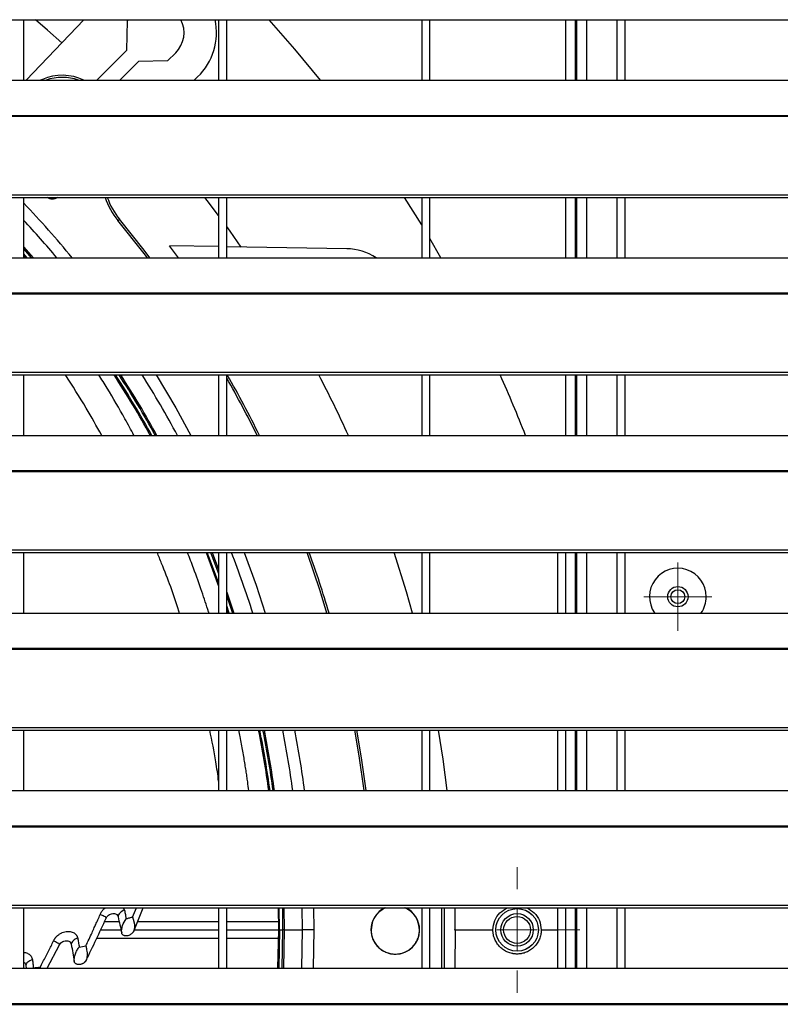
# Model space of a CAD drawing. Header units: millimetres. Extents: x 0 to 39025, y -31299 to 8400.
# Tile 89 of 206: x 7140 to 7327, y -8705 to -8463. Entities that reach past the tile are written whole.
import ezdxf

# ---------------------------------------------------------------- set-up
doc = ezdxf.new("R2010")
doc.units = ezdxf.units.MM

# ---------------------------------------------------------------- blocks, each defined once
blk = doc.blocks.new('SW_CENTERMARKSYMBOL_0')
at = {"color": 0, "linetype": 'Continuous', "lineweight": 18}
for p, q in [((0, 2.5), (0, 4.2)), ((0, 0), (0, 2.5)), ((-2.5, 0), (-4.2, 0)), ((0, 0), (-2.5, 0)), ((0, 0), (0, -2.5)), ((0, 0), (2.5, 0)), ((2.5, 0), (4.2, 0)), ((0, -2.5), (0, -4.2))]:
    blk.add_line(p, q, dxfattribs=at)
blk = doc.blocks.new('SW_CENTERMARKSYMBOL_2')
at = {"color": 0, "linetype": 'Continuous', "lineweight": 18}
for p, q in [((0, 5), (0, 7.735)), ((0, 0), (0, 2.5)), ((-5, 0), (-7.735, 0)), ((0, 0), (-2.5, 0)), ((0, 0), (0, -2.5)), ((0, 0), (2.5, 0)), ((5, 0), (7.735, 0)), ((0, -5), (0, -7.735))]:
    blk.add_line(p, q, dxfattribs=at)
blk = doc.blocks.new('Adapt 2 S (spredaj)')
at = {"linetype": 'Continuous', "lineweight": 25}
for p, q in [((7.21, 719.73), (1142.79, 719.73)), ((537, 704.85), (537, 719.73)), ((537.63, 704.85), (551.81, 719.73)), ((562.4, 712.27), (562.52, 719.47)), ((562.52, 719.47), (562.78, 719.73)), ((585, 719.73), (585, 704.85)), ((587, 704.85), (587, 719.73)), ((635, 719.73), (635, 704.85)), ((637, 704.85), (637, 719.73)), ((670.5, 704.85), (670.5, 719.73)), ((672.8, 719.73), (672.8, 704.85)), ((673.1, 719.73), (673.1, 704.85)), ((675.6, 719.73), (675.6, 704.85)), ((683.1, 719.73), (683.1, 704.85)), ((685, 719.73), (685, 704.85)), ((554.97, 704.85), (562.4, 712.27)), ((574.42, 711.57), (572.42, 709.57)), ((565.22, 709.45), (560.63, 704.85)), ((572.42, 709.57), (565.22, 709.45)), ((247, 704.85), (818, 704.85)), ((541.58, 705.03), (541.13, 704.85)), ((541.66, 704.85), (541.58, 705.03)), ((579.82, 705.66), (578.97, 704.85)), ((16.21, 696.18), (1133.33, 696.18)), ((16.21, 695.96), (1133.33, 695.96)), ((7.21, 676.63), (1142.79, 676.63)), ((7.21, 675.98), (1142.79, 675.98)), ((537, 661.1), (537, 675.98)), ((585, 675.98), (585, 661.1)), ((587, 661.1), (587, 675.98)), ((635, 669.17), (630.76, 675.98)), ((635, 675.98), (635, 661.1)), ((637, 661.1), (637, 675.98)), ((670.5, 661.1), (670.5, 675.98)), ((672.8, 675.98), (672.8, 661.1)), ((673.1, 675.98), (673.1, 661.1)), ((675.6, 675.98), (675.6, 661.1)), ((683.1, 675.98), (683.1, 661.1)), ((685, 675.98), (685, 661.1)), ((560.2, 670.29), (560.58, 670.61)), ((639.74, 661.1), (637, 665.82)), ((537, 663.7), (539.29, 661.1)), ((537, 663.19), (538.84, 661.1)), ((575.1, 661.1), (572.91, 664.06)), ((585, 663.85), (572.91, 664.06)), ((616.53, 663.3), (587, 663.82)), ((247, 661.1), (818, 661.1)), ((537.83, 661.1), (537, 662.04)), ((537, 661.6), (537.44, 661.1)), ((16.21, 652.43), (1133.33, 652.43)), ((16.21, 652.21), (1133.33, 652.21)), ((7.21, 632.88), (1142.79, 632.88)), ((7.21, 632.23), (1142.79, 632.23)), ((537, 617.35), (537, 632.23)), ((585, 632.23), (585, 617.35)), ((587, 617.35), (587, 632.23)), ((635, 632.23), (635, 617.35)), ((637, 617.35), (637, 632.23)), ((670.5, 617.35), (670.5, 632.23)), ((672.8, 632.23), (672.8, 617.35)), ((673.1, 632.23), (673.1, 617.35)), ((675.6, 632.23), (675.6, 617.35)), ((683.1, 632.23), (683.1, 617.35)), ((685, 632.23), (685, 617.35)), ((247, 617.35), (818, 617.35)), ((16.21, 608.68), (1133.33, 608.68)), ((16.21, 608.46), (1133.33, 608.46)), ((7.21, 589.13), (1142.79, 589.13)), ((7.21, 588.48), (1142.79, 588.48)), ((537, 573.6), (537, 588.48)), ((585, 588.48), (585, 573.6)), ((587, 573.6), (587, 588.48)), ((635, 588.48), (635, 573.6)), ((637, 573.6), (637, 588.48)), ((668.5, 573.6), (668.5, 588.48)), ((670.5, 573.6), (670.5, 588.48)), ((672.8, 588.48), (672.8, 573.6)), ((673.1, 588.48), (673.1, 573.6)), ((675.6, 588.48), (675.6, 573.6)), ((683.1, 588.48), (683.1, 573.6)), ((685, 588.48), (685, 573.6)), ((587, 578.77), (588.74, 573.6)), ((587, 577.74), (588.39, 573.6)), ((587.58, 573.6), (587, 575.36)), ((247, 573.6), (818, 573.6)), ((587, 574.44), (587.27, 573.6)), ((16.21, 564.93), (1133.33, 564.93)), ((16.21, 564.71), (1133.33, 564.71)), ((7.21, 545.38), (1142.79, 545.38)), ((7.21, 544.73), (1142.79, 544.73)), ((537, 529.85), (537, 544.73)), ((585, 544.73), (585, 529.85)), ((587, 529.85), (587, 544.73)), ((635, 544.73), (635, 529.85)), ((637, 529.85), (637, 544.73)), ((668.5, 529.85), (668.5, 544.73)), ((670.5, 529.85), (670.5, 544.73)), ((672.8, 544.73), (672.8, 529.85)), ((673.1, 544.73), (673.1, 529.85)), ((675.6, 544.73), (675.6, 529.85)), ((683.1, 544.73), (683.1, 529.85)), ((685, 544.73), (685, 529.85)), ((247, 529.85), (818, 529.85)), ((16.21, 521.18), (1133.33, 521.18)), ((16.21, 520.96), (1133.33, 520.96)), ((7.21, 501.63), (1142.79, 501.63)), ((7.21, 500.98), (1142.79, 500.98)), ((537, 486.1), (537, 500.98)), ((561.49, 500.98), (561.81, 500.44)), ((563.82, 498.67), (564.73, 500.98)), ((564.08, 495.27), (566.42, 500.98)), ((585, 500.98), (585, 486.1)), ((587, 486.1), (587, 500.98)), ((599.65, 500.98), (599.71, 495.55)), ((600, 495.55), (599.94, 500.98)), ((600.71, 500.98), (600.76, 495.55)), ((601.04, 500.98), (601.1, 495.55)), ((605.49, 500.98), (605.55, 495.55)), ((608.39, 500.98), (608.45, 495.55)), ((635, 500.98), (635, 486.1)), ((637, 486.1), (637, 500.98)), ((640, 486.1), (640, 500.98)), ((640.5, 500.98), (640.5, 486.1)), ((643.28, 495.55), (643.23, 500.98)), ((668.5, 495.55), (668.5, 500.98)), ((670.5, 486.1), (670.5, 500.98)), ((672.8, 500.98), (672.8, 486.1)), ((673.1, 500.98), (673.1, 486.1)), ((675.6, 500.98), (675.6, 486.1)), ((683.1, 500.98), (683.1, 486.1)), ((685, 500.98), (685, 486.1)), ((560.5, 497.55), (556.86, 497.55)), ((585, 497.55), (565.01, 497.55)), ((599.68, 497.55), (587, 497.55)), ((555.91, 495.55), (560.95, 495.55)), ((564.19, 495.55), (585, 495.55)), ((587, 495.55), (599.71, 495.55)), ((600, 495.55), (600.76, 495.55)), ((601.1, 495.55), (600.76, 495.55)), ((601.1, 495.55), (605.55, 495.55)), ((605.55, 495.55), (605.37, 486.1)), ((608.45, 495.55), (605.55, 495.55)), ((608.45, 495.55), (608.27, 486.1)), ((622.5, 495.55), (622.55, 495.55)), ((634.5, 495.55), (634.45, 495.55)), ((643.28, 495.55), (643.13, 486.1)), ((643.28, 495.55), (652.55, 495.55)), ((664.45, 495.55), (668.5, 495.55)), ((668.5, 486.1), (668.5, 495.55)), ((554.96, 493.55), (585, 493.55)), ((587, 493.55), (599.59, 493.55)), ((542.73, 486.1), (545.8, 491.87)), ((247, 486.1), (818, 486.1)), ((537.51, 486.81), (537.59, 486.1)), ((541.02, 486.31), (541.04, 486.1)), ((16.21, 477.43), (1133.33, 477.43)), ((16.21, 477.21), (1133.33, 477.21))]:
    blk.add_line(p, q, dxfattribs=at)
at = {"linetype": 'Continuous', "lineweight": 25, "flags": 128}
for points in [[(546.38, 714.04), (542.84, 717.19), (539.9, 719.73)], [(610.07, 704.85), (603.8, 712.46), (597.43, 719.73)], [(585, 671.51), (582.18, 675.24), (581.6, 675.98)], [(567.46, 661.1), (566.69, 662.11), (560.2, 670.29)], [(568.09, 661.1), (566.69, 662.93), (560.58, 670.61)], [(590.58, 663.75), (587.84, 667.63), (587, 668.79)], [(569.61, 632.23), (574.42, 624.13), (578.14, 617.35)], [(581.89, 588.48), (582.34, 587.33), (585, 580.24)], [(585, 581.11), (582.61, 587.43), (582.2, 588.48)], [(583.02, 588.48), (583.33, 587.71), (585, 583.33)], [(583.39, 588.48), (583.64, 587.84), (585, 584.3)], [(591.27, 588.48), (594.2, 580.43), (596.45, 573.6)], [(611.67, 573.6), (609.98, 579.1), (606.79, 588.48)], [(632.76, 573.6), (631.28, 578.79), (628.25, 588.48)], [(620.85, 529.85), (619.63, 538.45), (618.56, 544.73)], [(621.35, 529.85), (620.22, 537.89), (619.07, 544.73)], [(641.28, 529.85), (640.26, 537.6), (639.15, 544.73)], [(599.71, 495.55), (599.53, 486.16), (599.53, 486.1)], [(600, 495.55), (599.82, 486.15), (599.82, 486.1)], [(600.76, 495.55), (600.59, 486.12), (600.59, 486.1)], [(601.1, 495.55), (600.93, 486.1), (600.93, 486.1)]]:
    blk.add_lwpolyline(points, dxfattribs=at)
at = {"linetype": 'Continuous', "lineweight": 25}
for centre, radius in [((698.1, 577.62), 2.5), ((698.1, 577.62), 1.7), ((658.5, 495.55), 5.25), ((658.5, 495.55), 5.24), ((658.5, 495.55), 4), ((658.5, 495.55), 3.32)]:
    blk.add_circle(centre, radius, dxfattribs=at)
for centre, radius, start, end in [((569.47, 716.52), 7, 315, 27.3206), ((569.47, 716.52), 15, 313.6248, 12.3678), ((546.49, 693.54), 12.5, 64.7974, 113.1365), ((546.49, 693.54), 12, 70.4772, 109.5228), ((348.5, 495.55), 259.95, 39.5583, 43.5186), ((544.02, 678.11), 2.5, 238.0825, 301.9175), ((574.08, 681.75), 18, 198.6916, 219.5379), ((574.08, 681.75), 17.5, 199.2463, 219.5379), ((348.5, 495.55), 257.05, 40.0939, 42.8341), ((616.53, 650.3), 13, 56.1778, 90), ((348.5, 495.55), 251.21, 29.0032, 32.9636), ((348.5, 495.55), 251.5, 28.9663, 32.9205), ((348.5, 495.55), 252.26, 28.8703, 32.8082), ((348.5, 495.55), 252.6, 28.8279, 32.7586), ((348.5, 495.55), 257.05, 28.2839, 32.1233), ((348.5, 495.55), 274.5, 26.3412, 29.6744), ((348.5, 495.55), 275, 26.2896, 29.8038), ((348.5, 495.55), 294.78, 24.4055, 27.6251), ((348.5, 495.55), 335, 21.3203, 24.0799), ((348.5, 495.55), 257.05, 17.6763, 21.1949), ((348.5, 495.55), 275, 16.4882, 19.7515), ((698.1, 577.62), 7, 0, 215.0163), ((698.1, 577.62), 7, 324.9837, 0), ((348.5, 495.55), 251.21, 7.8477, 11.2908), ((348.5, 495.55), 251.5, 7.8385, 11.2775), ((348.5, 495.55), 252.26, 7.8146, 11.2429), ((348.5, 495.55), 252.6, 7.8041, 11.2276), ((348.5, 495.55), 257.05, 7.6683, 11.031), ((348.5, 495.55), 259.95, 7.5823, 10.9065), ((628.5, 495.55), 6, 115.0945, 180), ((628.5, 495.55), 6, 0, 64.9055), ((628.5, 495.55), 6, 180, 0)]:
    blk.add_arc(centre, radius, start, end, dxfattribs=at)
for points, knots in [([(556.2, 617.35), (554.95, 619.6), (552.13, 624.66), (549.01, 629.53), (547.27, 632.23)], [0, 0, 0, 0, 0.445388, 1, 1, 1, 1]), ([(564.15, 617.35), (563.41, 618.71), (561.29, 622.64), (558.42, 627.63), (556.18, 631.16), (555.5, 632.23)], [0, 0, 0, 0, 0.269376, 0.776671, 1, 1, 1, 1]), ([(575.3, 573.6), (575.26, 573.76), (574.01, 577.91), (572.18, 582.91), (570.23, 587.6), (569.86, 588.48)], [0, 0, 0, 0, 0.032318, 0.817023, 1, 1, 1, 1]), ([(582.61, 573.6), (582.59, 573.64), (582.57, 573.72), (582, 575.49), (580.79, 579.13), (579.07, 584.02), (577.84, 587.19), (577.34, 588.48)], [0, 0, 0, 0, 0.007594, 0.01708, 0.350056, 0.73594, 1, 1, 1, 1]), ([(585, 532.18), (584.79, 533.77), (584.23, 537.91), (583.36, 542.13), (582.82, 544.73)], [0, 0, 0, 0, 0.3837307, 1, 1, 1, 1]), ([(592.44, 529.85), (592.35, 530.57), (592.19, 531.74), (591.95, 533.39), (591.74, 534.81), (591.5, 536.31), (591.24, 537.9), (590.96, 539.57), (590.64, 541.33), (590.33, 543.06), (590.09, 544.2), (589.98, 544.73)], [0, 0, 0, 0, 0.146576, 0.23702, 0.332723, 0.433788, 0.540314, 0.65239, 0.770092, 0.893491, 1, 1, 1, 1]), ([(555.83, 499.34), (555.94, 499.58), (556.17, 500.06), (556.63, 500.64), (556.99, 500.89), (557.12, 500.98)], [0, 0, 0, 0, 0.3888661, 0.7827292, 1, 1, 1, 1]), ([(557.29, 498.46), (557.46, 498.83), (557.78, 499.14), (558.3, 499.43), (558.65, 499.56), (559.16, 499.61), (559.58, 499.52), (559.8, 499.39), (560.07, 499.17), (560.18, 498.98), (560.22, 498.78)], [0, 0, 0, 0, 0.25, 0.25, 0.375, 0.5, 0.625, 0.75, 0.75, 1, 1, 1, 1]), ([(561.81, 500.44), (561.35, 500.25), (560.95, 499.99), (560.39, 499.4), (560.23, 499.08), (560.22, 498.78)], [0, 0, 0, 0, 0.5, 0.5, 1, 1, 1, 1]), ([(561.81, 500.44), (561.85, 500.23), (561.92, 499.87), (562.02, 499.39), (562.12, 498.87), (562.2, 498.51), (562.25, 498.26)], [0, 0, 0, 0, 0.291058, 0.494761, 0.663159, 1, 1, 1, 1]), ([(626.11, 500.98), (625.46, 500.62), (624.14, 499.86), (622.82, 497.87), (622.64, 496.32), (622.55, 495.55)], [0, 0, 0, 0, 0.3238104, 0.6605907, 1, 1, 1, 1]), ([(634.45, 495.55), (634.36, 496.33), (634.18, 497.89), (632.84, 499.89), (631.51, 500.63), (630.86, 500.98)], [0, 0, 0, 0, 0.340608, 0.681228, 1, 1, 1, 1]), ([(652.55, 495.55), (652.64, 496.32), (652.82, 497.87), (654.15, 499.87), (655.47, 500.62), (656.12, 500.98)], [0, 0, 0, 0, 0.3385098, 0.6760609, 1, 1, 1, 1]), ([(660.87, 500.98), (661.52, 500.62), (662.85, 499.88), (664.18, 497.88), (664.36, 496.33), (664.45, 495.55)], [0, 0, 0, 0, 0.321666, 0.660835, 1, 1, 1, 1]), ([(552.31, 491.61), (552.5, 492.02), (552.96, 492.99), (553.61, 494.4), (554.22, 495.75), (554.75, 496.92), (555.28, 498.08), (555.64, 498.91), (555.83, 499.34)], [0, 0, 0, 0, 0.15867, 0.380207, 0.550169, 0.682534, 0.833643, 1, 1, 1, 1]), ([(555.83, 499.34), (556.14, 499.29), (556.53, 499.13), (557.11, 498.78), (557.3, 498.58), (557.29, 498.46)], [0, 0, 0, 0, 0.5, 0.5, 1, 1, 1, 1]), ([(561.12, 494.79), (561.06, 495.4), (561.14, 496.02), (561.54, 497.2), (561.86, 497.77), (562.25, 498.26)], [0, 0, 0, 0, 0.5, 0.5, 1, 1, 1, 1]), ([(563.82, 498.67), (563.68, 498.63), (563.42, 498.57), (562.89, 498.43), (562.5, 498.33), (562.25, 498.26)], [0, 0, 0, 0, 0.256021, 0.509225, 1, 1, 1, 1]), ([(563.82, 498.67), (563.83, 498.63), (563.85, 498.54), (563.88, 498.42), (563.92, 498.28), (563.95, 498.15), (563.99, 498.01), (564.03, 497.88), (564.07, 497.74), (564.11, 497.59), (564.15, 497.45), (564.18, 497.31), (564.21, 497.16), (564.25, 496.96), (564.28, 496.7), (564.29, 496.35), (564.26, 495.98), (564.2, 495.62), (564.12, 495.38), (564.08, 495.27)], [0, 0, 0, 0, 0.044262, 0.088166, 0.131744, 0.175019, 0.218, 0.260689, 0.303081, 0.34517, 0.386951, 0.42842, 0.469582, 0.510451, 0.596114, 0.690844, 0.794675, 0.903673, 1, 1, 1, 1]), ([(544.35, 492.83), (544.37, 492.88), (544.41, 492.98), (544.49, 493.12), (544.57, 493.26), (544.66, 493.4), (544.75, 493.53), (544.86, 493.66), (544.96, 493.79), (545.08, 493.91), (545.2, 494.03), (545.46, 494.27), (545.88, 494.58), (546.5, 494.9), (547.11, 495.09), (547.69, 495.17), (548.22, 495.17), (548.72, 495.08), (549.18, 494.91), (549.58, 494.67), (549.85, 494.4), (550.03, 494.17), (550.15, 493.97), (550.24, 493.77), (550.29, 493.63), (550.31, 493.55)], [0, 0, 0, 0, 0.020493, 0.040743, 0.060807, 0.080743, 0.10061, 0.120465, 0.140367, 0.160373, 0.180539, 0.200918, 0.28247, 0.363055, 0.446478, 0.515288, 0.584513, 0.654297, 0.724124, 0.793752, 0.863169, 0.897747, 0.931924, 0.965929, 1, 1, 1, 1]), ([(564.08, 495.27), (564.07, 495.24), (564.04, 495.19), (564, 495.11), (563.95, 495.03), (563.88, 494.93), (563.77, 494.79), (563.6, 494.62), (563.4, 494.46), (563.08, 494.26), (562.62, 494.09), (562.16, 494.05), (561.83, 494.1), (561.61, 494.18), (561.43, 494.3), (561.3, 494.43), (561.21, 494.55), (561.16, 494.67), (561.13, 494.75), (561.12, 494.79)], [0, 0, 0, 0, 0.021908, 0.043978, 0.066316, 0.089028, 0.139891, 0.191803, 0.254688, 0.318664, 0.462287, 0.6088, 0.679526, 0.74959, 0.815702, 0.881015, 0.921425, 0.960907, 1, 1, 1, 1]), ([(599.73, 495.55), (599.72, 495.55), (599.66, 495.55), (599.86, 495.55), (599.95, 495.55), (600, 495.55)], [0, 0, 0, 0, 0.052003, 0.527223, 1, 1, 1, 1]), ([(622.55, 495.55), (622.55, 495.47), (622.55, 495.32), (622.57, 495.08), (622.59, 494.85), (622.62, 494.62), (622.68, 494.27), (622.8, 493.82), (622.99, 493.27), (623.24, 492.75), (623.64, 492.08), (624.25, 491.33), (625.14, 490.59), (626.16, 490.04), (627.28, 489.69), (628.25, 489.58), (629.03, 489.61), (629.81, 489.72), (630.75, 490), (631.8, 490.55), (632.72, 491.29), (633.35, 492.05), (633.75, 492.72), (634, 493.25), (634.2, 493.81), (634.33, 494.32), (634.41, 494.77), (634.45, 495.16), (634.45, 495.42), (634.45, 495.55)], [0, 0, 0, 0, 0.012526, 0.025025, 0.037517, 0.050023, 0.062564, 0.093738, 0.124937, 0.155977, 0.187033, 0.248801, 0.310452, 0.372204, 0.43416, 0.496877, 0.528344, 0.559814, 0.62267, 0.685524, 0.748374, 0.811221, 0.842673, 0.874144, 0.905606, 0.937068, 0.958065, 0.979014, 1, 1, 1, 1]), ([(658.5, 489.6), (658.42, 489.6), (658.26, 489.6), (658.03, 489.62), (657.79, 489.64), (657.56, 489.67), (657.21, 489.74), (656.75, 489.85), (656.2, 490.05), (655.67, 490.3), (655.01, 490.71), (654.25, 491.33), (653.64, 492.08), (653.24, 492.75), (652.99, 493.28), (652.8, 493.82), (652.67, 494.33), (652.6, 494.77), (652.56, 495.16), (652.55, 495.42), (652.55, 495.55)], [0, 0, 0, 0, 0.025477, 0.050813, 0.076045, 0.101215, 0.12636, 0.189381, 0.252391, 0.315003, 0.377567, 0.501999, 0.626207, 0.68841, 0.750623, 0.81293, 0.875231, 0.916863, 0.95839, 1, 1, 1, 1]), ([(664.45, 495.55), (664.45, 495.47), (664.45, 495.32), (664.44, 495.08), (664.41, 494.85), (664.38, 494.62), (664.32, 494.27), (664.2, 493.82), (664.01, 493.27), (663.76, 492.74), (663.36, 492.07), (662.73, 491.31), (661.98, 490.69), (661.31, 490.29), (660.78, 490.04), (660.23, 489.84), (659.72, 489.72), (659.28, 489.65), (658.89, 489.61), (658.63, 489.6), (658.5, 489.6)], [0, 0, 0, 0, 0.02505, 0.050052, 0.075042, 0.100058, 0.125135, 0.187666, 0.250239, 0.312785, 0.375338, 0.500287, 0.625241, 0.687813, 0.750351, 0.812933, 0.875448, 0.916866, 0.958325, 1, 1, 1, 1]), ([(541.02, 486.31), (541.25, 486.76), (541.72, 487.65), (542.41, 488.99), (543.07, 490.29), (543.72, 491.57), (544.14, 492.41), (544.35, 492.83)], [0, 0, 0, 0, 0.210042, 0.41511, 0.615111, 0.810049, 1, 1, 1, 1]), ([(544.35, 492.83), (544.66, 492.76), (545.04, 492.58), (545.62, 492.2), (545.81, 491.99), (545.8, 491.87)], [0, 0, 0, 0, 0.5, 0.5, 1, 1, 1, 1]), ([(545.8, 491.87), (545.98, 492.22), (546.3, 492.51), (546.99, 492.85), (547.35, 492.91), (547.96, 492.85), (548.21, 492.73), (548.56, 492.41), (548.66, 492.21), (548.7, 492)], [0, 0, 0, 0, 0.25, 0.25, 0.5, 0.5, 0.75, 0.75, 1, 1, 1, 1]), ([(550.31, 493.55), (549.84, 493.39), (549.44, 493.14), (548.87, 492.6), (548.71, 492.29), (548.7, 492)], [0, 0, 0, 0, 0.5, 0.5, 1, 1, 1, 1]), ([(550.31, 493.55), (550.37, 493.19), (550.48, 492.44), (550.59, 491.7), (550.65, 491.33)], [0, 0, 0, 0, 0.490496, 1, 1, 1, 1]), ([(537, 490.01), (537.07, 490.01), (537.5, 490.01), (538.16, 489.7), (538.88, 489.1), (539.07, 488.52), (539.16, 488.22)], [0, 0, 0, 0, 0.064793, 0.3739, 0.686742, 1, 1, 1, 1]), ([(549.45, 487.79), (549.44, 487.81), (549.44, 487.86), (549.44, 487.93), (549.44, 488.01), (549.43, 488.12), (549.44, 488.27), (549.45, 488.47), (549.48, 488.79), (549.56, 489.19), (549.75, 489.82), (550.02, 490.42), (550.33, 490.88), (550.48, 491.1), (550.57, 491.23), (550.62, 491.29), (550.65, 491.33)], [0, 0, 0, 0, 0.0181671, 0.0380605, 0.0597414, 0.0822846, 0.1207386, 0.1752502, 0.2452531, 0.3704427, 0.4968423, 0.7528823, 0.8798039, 0.9286949, 0.9666175, 1, 1, 1, 1]), ([(552.31, 491.61), (552.32, 491.57), (552.34, 491.44), (552.4, 491.13), (552.5, 490.61), (552.59, 490.02), (552.62, 489.46), (552.6, 489.05), (552.55, 488.68), (552.48, 488.36), (552.4, 488.17), (552.37, 488.08)], [0, 0, 0, 0, 0.03908, 0.136851, 0.29243, 0.504193, 0.62582, 0.736035, 0.834995, 0.922904, 1, 1, 1, 1]), ([(537, 487.59), (537.08, 487.54), (537.26, 487.42), (537.44, 487.15), (537.49, 486.92), (537.51, 486.81)], [0, 0, 0, 0, 0.291215, 0.655208, 1, 1, 1, 1]), ([(539.16, 488.22), (538.69, 488.09), (538.27, 487.87), (537.69, 487.38), (537.52, 487.09), (537.51, 486.81)], [0, 0, 0, 0, 0.5, 0.5, 1, 1, 1, 1]), ([(539.16, 488.22), (539.19, 487.88), (539.26, 487.18), (539.32, 486.49), (539.35, 486.14)], [0, 0, 0, 0, 0.493935, 1, 1, 1, 1]), ([(552.37, 488.08), (552.35, 488.05), (552.32, 487.98), (552.26, 487.88), (552.19, 487.79), (552.11, 487.7), (552.03, 487.61), (551.94, 487.53), (551.81, 487.42), (551.64, 487.3), (551.4, 487.18), (551.14, 487.08), (550.78, 486.99), (550.42, 486.99), (550.1, 487.06), (549.89, 487.15), (549.72, 487.28), (549.6, 487.42), (549.52, 487.55), (549.47, 487.66), (549.45, 487.75), (549.45, 487.79)], [0, 0, 0, 0, 0.029348, 0.058213, 0.086774, 0.115215, 0.143719, 0.172468, 0.201636, 0.263124, 0.325088, 0.395056, 0.465371, 0.608274, 0.678296, 0.747323, 0.814495, 0.880799, 0.92185, 0.961407, 1, 1, 1, 1])]:
    blk.add_open_spline(points, degree=3, knots=knots, dxfattribs=at)
for points in [[(552.37, 488.08), (554.03, 491.45), (555.67, 494.91), (557.29, 498.46)], [(560.22, 498.78), (560.53, 497.42), (560.83, 496.09), (561.12, 494.79)], [(548.7, 492), (548.95, 490.56), (549.2, 489.16), (549.45, 487.79)], [(550.65, 491.33), (551.2, 491.42), (551.75, 491.51), (552.31, 491.61)], [(541.02, 486.31), (540.47, 486.25), (539.91, 486.2), (539.35, 486.14)]]:
    blk.add_open_spline(points, degree=3, dxfattribs=at)
at = {"linetype": 'Continuous', "lineweight": 0, "xscale": 2, "yscale": 2, "zscale": 2}
for name, p in [('SW_CENTERMARKSYMBOL_0', (698.1, 577.62)), ('SW_CENTERMARKSYMBOL_2', (658.5, 495.55))]:
    blk.add_blockref(name, p, dxfattribs=at)

msp = doc.modelspace()

# ---------------------------------------------------------------- block references
at = {"color": 1}
msp.add_blockref('Adapt 2 S (spredaj)', (6603.64, -9182.65), dxfattribs=at)

doc.saveas('drawing.dxf')
